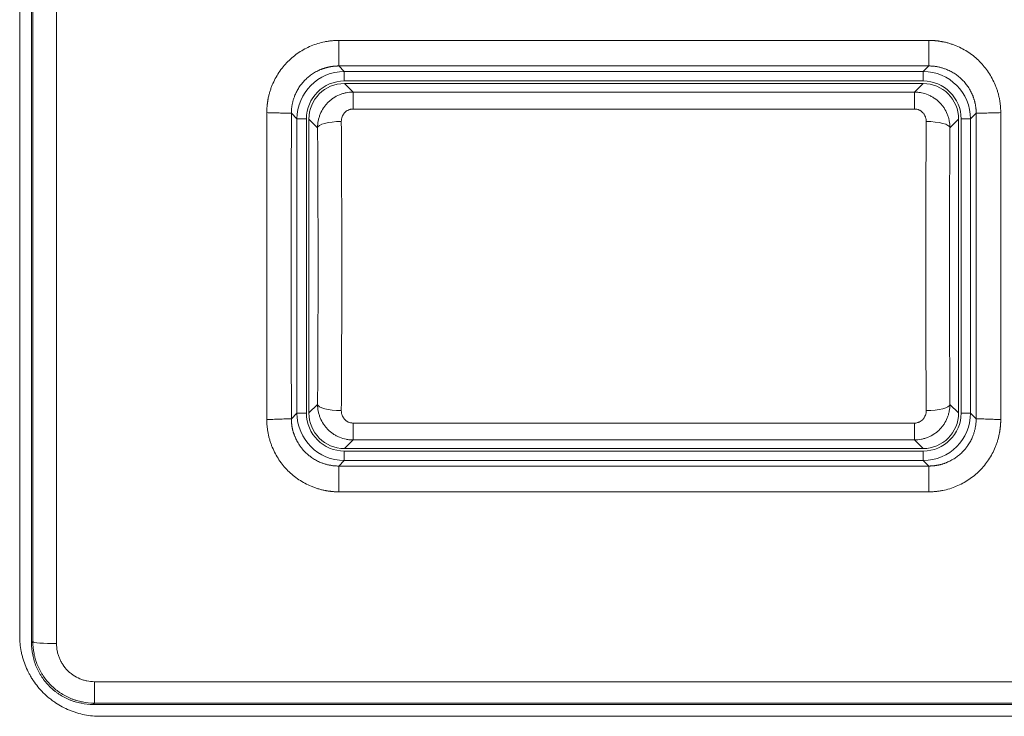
# Model space of a CAD drawing. Header units: millimetres. Extents: x 0 to 2122, y 0 to 1639.
# Tile 6 of 85: x 333 to 354, y 796 to 811. Entities that reach past the tile are written whole.
import ezdxf

# ---------------------------------------------------------------- set-up
doc = ezdxf.new("R2010")
doc.units = ezdxf.units.MM
doc.layers.add('1', color=7, linetype='Continuous', true_color=0xffffff)

msp = doc.modelspace()

# ---------------------------------------------------------------- linework, layer by layer
at = {"layer": '1', "color": 7, "linetype": 'Continuous', "lineweight": 13}
for p, q in [((332.805, 813.687), (332.805, 798.087)), ((339.534, 810.647), (351.976, 810.647)), ((339.534, 810.108), (339.651, 809.991)), ((351.976, 810.108), (339.534, 810.108)), ((351.859, 809.991), (351.976, 810.108)), ((339.651, 809.991), (351.859, 809.991)), ((339.651, 809.991), (339.651, 809.791)), ((351.859, 809.991), (351.859, 809.791)), ((351.859, 809.791), (339.651, 809.791)), ((339.655, 809.737), (339.835, 809.557)), ((339.655, 809.737), (351.855, 809.737)), ((351.675, 809.557), (351.855, 809.737)), ((339.835, 809.557), (351.675, 809.557)), ((339.835, 809.557), (339.835, 809.2)), ((351.675, 809.557), (351.675, 809.2)), ((351.675, 809.2), (339.835, 809.2)), ((338.652, 808.991), (338.534, 809.109)), ((338.652, 802.784), (338.652, 808.991)), ((338.852, 808.991), (338.652, 808.991)), ((338.852, 808.991), (338.852, 802.784)), ((338.905, 802.787), (338.905, 808.988)), ((339.087, 808.805), (338.905, 808.988)), ((352.605, 808.988), (352.423, 808.805)), ((352.605, 808.988), (352.605, 802.787)), ((352.658, 802.784), (352.658, 808.991)), ((352.858, 808.991), (352.658, 808.991)), ((352.977, 809.109), (352.858, 808.991)), ((352.858, 808.991), (352.858, 802.784)), ((338.905, 802.787), (339.087, 802.969)), ((352.423, 802.969), (352.605, 802.787)), ((338.534, 802.666), (338.652, 802.784)), ((338.852, 802.784), (338.652, 802.784)), ((352.858, 802.784), (352.658, 802.784)), ((352.858, 802.784), (352.976, 802.666)), ((339.835, 802.574), (351.675, 802.574)), ((339.835, 802.574), (339.835, 802.218)), ((351.675, 802.574), (351.675, 802.218)), ((339.835, 802.218), (339.655, 802.037)), ((351.675, 802.218), (339.835, 802.218)), ((351.855, 802.037), (351.675, 802.218)), ((339.651, 801.984), (351.859, 801.984)), ((339.651, 801.984), (339.651, 801.784)), ((351.855, 802.037), (339.655, 802.037)), ((351.859, 801.984), (351.859, 801.784)), ((339.651, 801.784), (339.535, 801.667)), ((351.859, 801.784), (339.651, 801.784)), ((351.975, 801.667), (351.859, 801.784)), ((339.535, 801.667), (351.975, 801.667)), ((351.975, 801.123), (339.535, 801.123)), ((334.38, 797.118), (407.877, 797.118)), ((334.38, 797.118), (334.38, 796.665)), ((334.353, 796.637), (407.867, 796.637)), ((407.877, 796.665), (334.38, 796.665)), ((407.644, 796.387), (334.505, 796.387))]:
    msp.add_line(p, q, dxfattribs=at)
for centre, major_axis, ratio, start_param, end_param in [((339.652, 808.991), (-0.707, 0.707), 0.999817, 5.497939, 7.068431), ((351.858, 808.991), (0.707, 0.707), 0.999817, 5.497939, 7.068431), ((339.652, 808.991), (0.566, -0.566), 0.999695, 2.356347, 3.926839), ((351.858, 808.991), (-0.566, -0.566), 0.999695, 2.356347, 3.926839), ((339.587, 808.805), (-0.5, -0.004), 0.264048, 4.710496, 6.256042), ((338.808, 805.887), (0, 11.05), 0.026186, 4.445165, 4.979613), ((339.308, 805.887), (0, 11.55), 0.025052, 4.445165, 4.979613), ((352.202, 805.887), (0, 11.55), 0.025052, 1.303573, 1.83802), ((351.923, 808.805), (-0.5, 0.004), 0.264048, 3.168736, 4.714282), ((352.702, 805.887), (0, 11.05), 0.026186, 1.303573, 1.83802), ((339.587, 802.969), (-0.5, 0.004), 0.264048, 0.027144, 1.572689), ((351.923, 802.969), (-0.5, -0.004), 0.264048, 1.568903, 3.114449), ((339.652, 802.784), (0.707, 0.707), 0.999817, 2.356347, 3.926839), ((339.652, 802.784), (0.566, 0.566), 0.999695, 2.356347, 3.926839), ((351.858, 802.784), (-0.566, 0.566), 0.999695, 2.356347, 3.926839), ((351.858, 802.784), (-0.707, 0.707), 0.999817, 2.356347, 3.926839), ((333.581, 797.964), (0.5, 0), 0.084149, 3.159108, 4.712387)]:
    msp.add_ellipse(centre, major_axis=major_axis, ratio=ratio, start_param=start_param, end_param=end_param, dxfattribs=at)
at = {"layer": '1', "color": 7, "linetype": 'Continuous', "lineweight": 13, "extrusion": (3.3771e-17, -6.16298e-33, -1)}
msp.add_ellipse((339.655, 808.987), major_axis=(0.531, -0.531), ratio=0.999315, start_param=2.356537, end_param=3.926648, dxfattribs=at)
at = {"layer": '1', "color": 7, "linetype": 'Continuous', "lineweight": 13, "extrusion": (3.3771e-17, 6.16298e-33, -1)}
msp.add_ellipse((351.855, 808.987), major_axis=(0.531, 0.531), ratio=0.999315, start_param=5.49813, end_param=7.068241, dxfattribs=at)
at = {"layer": '1', "color": 7, "linetype": 'Continuous', "lineweight": 13, "extrusion": (0, 0, -1)}
msp.add_ellipse((339.655, 802.787), major_axis=(-0.531, -0.531), ratio=0.999315, start_param=5.49813, end_param=7.068241, dxfattribs=at)
at = {"layer": '1', "color": 7, "linetype": 'Continuous', "lineweight": 13, "extrusion": (-3.3771e-17, 3.08149e-33, -1)}
msp.add_ellipse((351.855, 802.787), major_axis=(-0.531, 0.531), ratio=0.999315, start_param=2.356537, end_param=3.926648, dxfattribs=at)
at = {"layer": '1', "color": 7, "linetype": 'Continuous', "lineweight": 13}
for points, knots in [([(333.055, 813.837), (333.055, 812.515), (333.055, 811.191), (333.055, 809.203), (333.055, 808.539), (333.055, 807.213), (333.055, 805.886), (333.055, 804.228), (333.055, 803.234), (333.055, 802.571), (333.055, 802.239), (333.055, 800.583), (333.055, 799.259), (333.055, 797.937)], [0, 0, 0, 0, 0.25, 0.25, 0.375, 0.375, 0.5, 0.625, 0.6875, 0.6875, 0.75, 0.75, 1, 1, 1, 1]), ([(333.081, 797.964), (333.081, 799.282), (333.081, 801.92), (333.081, 804.562), (333.081, 806.215), (333.081, 806.546), (333.081, 807.207), (333.081, 808.199), (333.081, 809.19), (333.081, 811.172), (333.081, 812.492), (333.081, 813.811)], [0, 0, 0, 0, 0.25, 0.5, 0.5, 0.5625, 0.5625, 0.625, 0.75, 0.75, 1, 1, 1, 1]), ([(333.581, 813.848), (333.581, 812.522), (333.581, 811.196), (333.581, 809.204), (333.581, 808.208), (333.581, 807.212), (333.581, 806.547), (333.581, 806.215), (333.581, 804.554), (333.581, 801.898), (333.581, 799.247), (333.581, 797.922)], [0, 0, 0, 0, 0.25, 0.25, 0.375, 0.4375, 0.4375, 0.5, 0.5, 0.75, 1, 1, 1, 1]), ([(338.016, 809.123), (338.016, 809.13), (338.016, 809.143), (338.016, 809.163), (338.017, 809.183), (338.018, 809.203), (338.019, 809.223), (338.021, 809.243), (338.022, 809.262), (338.024, 809.282), (338.026, 809.302), (338.029, 809.322), (338.032, 809.342), (338.035, 809.361), (338.038, 809.381), (338.041, 809.401), (338.048, 809.438), (338.061, 809.493), (338.081, 809.565), (338.104, 809.637), (338.14, 809.73), (338.193, 809.842), (338.27, 809.971), (338.358, 810.091), (338.459, 810.202), (338.569, 810.303), (338.689, 810.392), (338.816, 810.469), (338.951, 810.533), (339.092, 810.584), (339.212, 810.614), (339.31, 810.631), (339.372, 810.639), (339.422, 810.643), (339.459, 810.646), (339.497, 810.647), (339.522, 810.647), (339.534, 810.647)], [0, 0, 0, 0, 0.008365, 0.016721, 0.025069, 0.033411, 0.041748, 0.050082, 0.058414, 0.066745, 0.075077, 0.083411, 0.091749, 0.100092, 0.108442, 0.1168, 0.125167, 0.156393, 0.18768, 0.219135, 0.250625, 0.312969, 0.375312, 0.437952, 0.500608, 0.562858, 0.62514, 0.68755, 0.750003, 0.812347, 0.874741, 0.905978, 0.937334, 0.952972, 0.968623, 0.984295, 1, 1, 1, 1]), ([(351.976, 810.647), (351.982, 810.647), (351.996, 810.647), (352.015, 810.647), (352.035, 810.646), (352.055, 810.645), (352.075, 810.644), (352.095, 810.643), (352.114, 810.641), (352.134, 810.639), (352.154, 810.637), (352.173, 810.635), (352.193, 810.632), (352.213, 810.629), (352.232, 810.626), (352.252, 810.622), (352.289, 810.615), (352.344, 810.603), (352.416, 810.583), (352.487, 810.559), (352.58, 810.523), (352.692, 810.47), (352.82, 810.393), (352.94, 810.304), (353.05, 810.203), (353.15, 810.093), (353.239, 809.973), (353.316, 809.844), (353.369, 809.731), (353.405, 809.638), (353.429, 809.567), (353.449, 809.495), (353.463, 809.434), (353.472, 809.385), (353.478, 809.348), (353.483, 809.311), (353.487, 809.273), (353.49, 809.236), (353.492, 809.198), (353.494, 809.161), (353.494, 809.136), (353.494, 809.123)], [0, 0, 0, 0, 0.008318, 0.016628, 0.02493, 0.033227, 0.04152, 0.049811, 0.0581, 0.066389, 0.07468, 0.082974, 0.091273, 0.099577, 0.107889, 0.11621, 0.12454, 0.155595, 0.186771, 0.218079, 0.249465, 0.311601, 0.373795, 0.43634, 0.498961, 0.561239, 0.623608, 0.686171, 0.74882, 0.780165, 0.811445, 0.842737, 0.874115, 0.889879, 0.905616, 0.921336, 0.937047, 0.952759, 0.968483, 0.984227, 1, 1, 1, 1]), ([(339.534, 810.108), (339.529, 810.108), (339.518, 810.108), (339.502, 810.107), (339.485, 810.107), (339.468, 810.106), (339.452, 810.105), (339.435, 810.103), (339.418, 810.101), (339.4, 810.099), (339.383, 810.096), (339.366, 810.094), (339.348, 810.091), (339.331, 810.087), (339.313, 810.083), (339.295, 810.079), (339.277, 810.074), (339.259, 810.069), (339.241, 810.064), (339.223, 810.058), (339.205, 810.052), (339.187, 810.046), (339.169, 810.039), (339.143, 810.029), (339.11, 810.014), (339.068, 809.993), (339.023, 809.968), (338.965, 809.932), (338.898, 809.882), (338.823, 809.814), (338.754, 809.737), (338.694, 809.655), (338.647, 809.573), (338.616, 809.508), (338.597, 809.46), (338.586, 809.427), (338.575, 809.395), (338.566, 809.363), (338.558, 809.331), (338.552, 809.299), (338.546, 809.267), (338.541, 809.235), (338.538, 809.203), (338.535, 809.171), (338.534, 809.14), (338.534, 809.119), (338.534, 809.109)], [0, 0, 0, 0, 0.010323, 0.020747, 0.031273, 0.041901, 0.052631, 0.063462, 0.074395, 0.085429, 0.096566, 0.107804, 0.119144, 0.130585, 0.142129, 0.153774, 0.16552, 0.177369, 0.189319, 0.201371, 0.213525, 0.22578, 0.238138, 0.250597, 0.278112, 0.30813, 0.340651, 0.375675, 0.437975, 0.500275, 0.569475, 0.634165, 0.694343, 0.750011, 0.771932, 0.793656, 0.815181, 0.836508, 0.857637, 0.878568, 0.899302, 0.919837, 0.940174, 0.960314, 0.980256, 1, 1, 1, 1]), ([(352.977, 809.109), (352.977, 809.114), (352.976, 809.125), (352.976, 809.141), (352.975, 809.158), (352.974, 809.174), (352.973, 809.191), (352.972, 809.207), (352.97, 809.224), (352.968, 809.24), (352.965, 809.257), (352.963, 809.274), (352.96, 809.29), (352.957, 809.307), (352.953, 809.324), (352.949, 809.341), (352.945, 809.358), (352.94, 809.375), (352.936, 809.391), (352.93, 809.408), (352.925, 809.425), (352.919, 809.442), (352.913, 809.459), (352.907, 809.476), (352.89, 809.516), (352.86, 809.581), (352.811, 809.662), (352.752, 809.742), (352.686, 809.815), (352.611, 809.883), (352.532, 809.941), (352.448, 809.991), (352.378, 810.024), (352.326, 810.045), (352.292, 810.057), (352.259, 810.067), (352.227, 810.076), (352.194, 810.084), (352.162, 810.091), (352.13, 810.096), (352.098, 810.101), (352.067, 810.104), (352.036, 810.106), (352.006, 810.108), (351.986, 810.108), (351.976, 810.108)], [0, 0, 0, 0, 0.010294, 0.020643, 0.031046, 0.041504, 0.052016, 0.062583, 0.073205, 0.083881, 0.094611, 0.105396, 0.116236, 0.12713, 0.138079, 0.149083, 0.160141, 0.171254, 0.182421, 0.193643, 0.20492, 0.216251, 0.227637, 0.239078, 0.250573, 0.310764, 0.375609, 0.432834, 0.500205, 0.562828, 0.62545, 0.68723, 0.749969, 0.772667, 0.795027, 0.817048, 0.838731, 0.860074, 0.881079, 0.901746, 0.922074, 0.942063, 0.961714, 0.981026, 1, 1, 1, 1]), ([(339.087, 808.805), (339.087, 808.855), (339.092, 808.903), (339.104, 808.964), (339.107, 808.976), (339.113, 808.999), (339.116, 809.011), (339.126, 809.047), (339.135, 809.07), (339.162, 809.138), (339.185, 809.181), (339.219, 809.232), (339.226, 809.242), (339.241, 809.262), (339.264, 809.291), (339.304, 809.337), (339.341, 809.37), (339.378, 809.401), (339.398, 809.416), (339.46, 809.457), (339.503, 809.48), (339.559, 809.504), (339.571, 809.508), (339.594, 809.517), (339.606, 809.521), (339.641, 809.531), (339.665, 809.537), (339.737, 809.552), (339.786, 809.557), (339.835, 809.557)], [0, 0, 0, 0, 0.125, 0.125, 0.15625, 0.15625, 0.1875, 0.1875, 0.25, 0.25, 0.375, 0.375, 0.40625, 0.40625, 0.4375, 0.5, 0.5625, 0.5625, 0.625, 0.625, 0.75, 0.75, 0.78125, 0.78125, 0.8125, 0.8125, 0.875, 0.875, 1, 1, 1, 1]), ([(351.675, 809.557), (351.7, 809.557), (351.724, 809.555), (351.761, 809.552), (351.773, 809.55), (351.798, 809.547), (351.81, 809.544), (351.871, 809.532), (351.918, 809.518), (351.985, 809.489), (352.007, 809.479), (352.04, 809.461), (352.051, 809.455), (352.072, 809.442), (352.082, 809.436), (352.133, 809.401), (352.171, 809.37), (352.214, 809.327), (352.222, 809.318), (352.239, 809.3), (352.247, 809.29), (352.27, 809.261), (352.285, 809.242), (352.325, 809.181), (352.348, 809.137), (352.376, 809.069), (352.384, 809.046), (352.398, 808.999), (352.404, 808.975), (352.418, 808.903), (352.423, 808.855), (352.423, 808.805)], [0, 0, 0, 0, 0.0625, 0.0625, 0.09375, 0.09375, 0.125, 0.125, 0.25, 0.25, 0.3125, 0.3125, 0.34375, 0.34375, 0.375, 0.375, 0.5, 0.5, 0.53125, 0.53125, 0.5625, 0.5625, 0.625, 0.625, 0.75, 0.75, 0.8125, 0.8125, 0.875, 0.875, 1, 1, 1, 1]), ([(339.835, 809.2), (339.818, 809.2), (339.801, 809.198), (339.776, 809.193), (339.768, 809.191), (339.752, 809.185), (339.744, 809.182), (339.721, 809.172), (339.706, 809.163), (339.686, 809.148), (339.679, 809.143), (339.667, 809.131), (339.655, 809.119), (339.645, 809.106), (339.635, 809.093), (339.63, 809.086), (339.617, 809.065), (339.61, 809.05), (339.599, 809.019), (339.594, 809.003), (339.589, 808.97), (339.587, 808.954), (339.587, 808.937)], [0, 0, 0, 0, 0.125, 0.125, 0.1875, 0.1875, 0.25, 0.25, 0.375, 0.375, 0.4375, 0.4375, 0.5, 0.5625, 0.5625, 0.625, 0.625, 0.75, 0.75, 0.875, 0.875, 1, 1, 1, 1]), ([(351.923, 808.937), (351.923, 808.954), (351.921, 808.97), (351.917, 808.994), (351.916, 809.002), (351.911, 809.018), (351.909, 809.026), (351.9, 809.05), (351.893, 809.065), (351.88, 809.086), (351.876, 809.093), (351.866, 809.106), (351.86, 809.113), (351.844, 809.131), (351.831, 809.143), (351.811, 809.158), (351.804, 809.162), (351.789, 809.171), (351.782, 809.175), (351.759, 809.186), (351.743, 809.191), (351.718, 809.197), (351.709, 809.198), (351.692, 809.2), (351.683, 809.2), (351.675, 809.2)], [0, 0, 0, 0, 0.125, 0.125, 0.1875, 0.1875, 0.25, 0.25, 0.375, 0.375, 0.4375, 0.4375, 0.5, 0.5, 0.625, 0.625, 0.6875, 0.6875, 0.75, 0.75, 0.875, 0.875, 0.9375, 0.9375, 1, 1, 1, 1]), ([(338.016, 802.647), (338.016, 802.701), (338.016, 802.809), (338.016, 802.971), (338.016, 803.133), (338.016, 803.295), (338.016, 803.457), (338.016, 803.618), (338.016, 803.78), (338.016, 803.942), (338.016, 804.104), (338.016, 804.266), (338.015, 804.428), (338.015, 804.59), (338.015, 804.752), (338.015, 804.914), (338.015, 805.075), (338.015, 805.237), (338.015, 805.399), (338.015, 805.561), (338.015, 805.723), (338.015, 805.906), (338.015, 806.111), (338.015, 806.365), (338.015, 806.647), (338.015, 806.956), (338.015, 807.266), (338.015, 807.576), (338.015, 807.885), (338.015, 808.195), (338.016, 808.504), (338.016, 808.814), (338.016, 809.02), (338.016, 809.123)], [0, 0, 0, 0, 0.025, 0.05, 0.075, 0.1, 0.124999, 0.149999, 0.174999, 0.199999, 0.224999, 0.249999, 0.274999, 0.299999, 0.324999, 0.349999, 0.374999, 0.4, 0.425, 0.45, 0.475, 0.5, 0.53491, 0.56983, 0.617627, 0.665424, 0.713221, 0.761017, 0.808814, 0.856611, 0.904407, 0.952204, 1, 1, 1, 1]), ([(353.494, 809.123), (353.494, 809.069), (353.494, 808.959), (353.494, 808.795), (353.494, 808.632), (353.495, 808.468), (353.495, 808.304), (353.495, 808.14), (353.495, 807.976), (353.495, 807.812), (353.495, 807.648), (353.495, 807.485), (353.495, 807.321), (353.495, 807.157), (353.495, 806.993), (353.495, 806.829), (353.495, 806.665), (353.495, 806.501), (353.495, 806.289), (353.495, 806.03), (353.495, 805.722), (353.495, 805.415), (353.495, 805.107), (353.495, 804.8), (353.495, 804.492), (353.495, 804.185), (353.494, 803.877), (353.494, 803.57), (353.494, 803.262), (353.494, 802.955), (353.494, 802.75), (353.494, 802.647)], [0, 0, 0, 0, 0.025303, 0.050606, 0.07591, 0.101213, 0.126517, 0.151821, 0.177124, 0.202428, 0.227733, 0.253037, 0.278341, 0.303646, 0.32895, 0.354255, 0.37956, 0.404865, 0.43017, 0.477654, 0.525138, 0.572623, 0.620108, 0.667593, 0.715079, 0.762565, 0.810051, 0.857538, 0.905025, 0.952512, 1, 1, 1, 1]), ([(339.835, 802.218), (339.811, 802.218), (339.786, 802.219), (339.749, 802.223), (339.737, 802.224), (339.712, 802.228), (339.7, 802.23), (339.639, 802.242), (339.593, 802.257), (339.525, 802.285), (339.503, 802.296), (339.47, 802.313), (339.459, 802.319), (339.438, 802.332), (339.428, 802.339), (339.377, 802.373), (339.339, 802.404), (339.296, 802.448), (339.288, 802.457), (339.271, 802.475), (339.263, 802.484), (339.24, 802.513), (339.226, 802.533), (339.185, 802.594), (339.162, 802.637), (339.134, 802.705), (339.126, 802.729), (339.112, 802.776), (339.106, 802.8), (339.092, 802.871), (339.087, 802.92), (339.087, 802.969)], [0, 0, 0, 0, 0.0625, 0.0625, 0.09375, 0.09375, 0.125, 0.125, 0.25, 0.25, 0.3125, 0.3125, 0.34375, 0.34375, 0.375, 0.375, 0.5, 0.5, 0.53125, 0.53125, 0.5625, 0.5625, 0.625, 0.625, 0.75, 0.75, 0.8125, 0.8125, 0.875, 0.875, 1, 1, 1, 1]), ([(352.423, 802.969), (352.423, 802.92), (352.418, 802.871), (352.406, 802.811), (352.403, 802.799), (352.398, 802.775), (352.394, 802.763), (352.384, 802.728), (352.375, 802.705), (352.348, 802.637), (352.325, 802.594), (352.291, 802.542), (352.284, 802.532), (352.269, 802.512), (352.247, 802.483), (352.206, 802.438), (352.17, 802.405), (352.132, 802.374), (352.112, 802.359), (352.051, 802.318), (352.007, 802.294), (351.951, 802.271), (351.939, 802.266), (351.916, 802.258), (351.904, 802.254), (351.869, 802.243), (351.845, 802.237), (351.773, 802.223), (351.724, 802.218), (351.675, 802.218)], [0, 0, 0, 0, 0.125, 0.125, 0.15625, 0.15625, 0.1875, 0.1875, 0.25, 0.25, 0.375, 0.375, 0.40625, 0.40625, 0.4375, 0.5, 0.5625, 0.5625, 0.625, 0.625, 0.75, 0.75, 0.78125, 0.78125, 0.8125, 0.8125, 0.875, 0.875, 1, 1, 1, 1]), ([(339.587, 802.837), (339.587, 802.821), (339.589, 802.804), (339.593, 802.78), (339.595, 802.772), (339.599, 802.756), (339.601, 802.748), (339.61, 802.725), (339.617, 802.71), (339.63, 802.689), (339.634, 802.682), (339.644, 802.668), (339.65, 802.662), (339.666, 802.643), (339.679, 802.632), (339.699, 802.617), (339.706, 802.612), (339.721, 802.604), (339.728, 802.6), (339.751, 802.589), (339.767, 802.584), (339.792, 802.578), (339.801, 802.577), (339.818, 802.575), (339.827, 802.574), (339.835, 802.574)], [0, 0, 0, 0, 0.125, 0.125, 0.1875, 0.1875, 0.25, 0.25, 0.375, 0.375, 0.4375, 0.4375, 0.5, 0.5, 0.625, 0.625, 0.6875, 0.6875, 0.75, 0.75, 0.875, 0.875, 0.9375, 0.9375, 1, 1, 1, 1]), ([(351.675, 802.574), (351.692, 802.574), (351.709, 802.576), (351.734, 802.582), (351.742, 802.584), (351.758, 802.589), (351.766, 802.592), (351.789, 802.603), (351.804, 802.612), (351.824, 802.627), (351.831, 802.632), (351.843, 802.643), (351.855, 802.655), (351.866, 802.668), (351.875, 802.682), (351.88, 802.689), (351.893, 802.71), (351.9, 802.725), (351.911, 802.756), (351.916, 802.772), (351.921, 802.804), (351.923, 802.821), (351.923, 802.837)], [0, 0, 0, 0, 0.125, 0.125, 0.1875, 0.1875, 0.25, 0.25, 0.375, 0.375, 0.4375, 0.4375, 0.5, 0.5625, 0.5625, 0.625, 0.625, 0.75, 0.75, 0.875, 0.875, 1, 1, 1, 1]), ([(339.535, 801.123), (339.528, 801.123), (339.515, 801.123), (339.495, 801.124), (339.475, 801.124), (339.456, 801.125), (339.436, 801.126), (339.416, 801.128), (339.396, 801.13), (339.377, 801.132), (339.357, 801.134), (339.337, 801.136), (339.318, 801.139), (339.298, 801.142), (339.278, 801.145), (339.259, 801.149), (339.222, 801.156), (339.167, 801.168), (339.095, 801.188), (339.024, 801.212), (338.931, 801.248), (338.819, 801.301), (338.691, 801.378), (338.571, 801.467), (338.46, 801.567), (338.36, 801.678), (338.271, 801.798), (338.195, 801.926), (338.141, 802.039), (338.105, 802.132), (338.082, 802.203), (338.062, 802.275), (338.048, 802.336), (338.039, 802.386), (338.033, 802.423), (338.028, 802.46), (338.024, 802.497), (338.02, 802.535), (338.018, 802.572), (338.017, 802.61), (338.016, 802.635), (338.016, 802.647)], [0, 0, 0, 0, 0.008318, 0.016627, 0.02493, 0.033227, 0.04152, 0.04981, 0.058099, 0.066388, 0.074679, 0.082973, 0.091272, 0.099577, 0.107889, 0.116209, 0.12454, 0.155595, 0.186771, 0.218079, 0.249465, 0.3116, 0.373796, 0.43634, 0.498962, 0.56124, 0.62361, 0.686173, 0.74882, 0.780165, 0.811446, 0.842738, 0.874115, 0.88988, 0.905617, 0.921337, 0.937048, 0.952761, 0.968484, 0.984227, 1, 1, 1, 1]), ([(338.534, 802.666), (338.534, 802.661), (338.534, 802.65), (338.535, 802.633), (338.535, 802.616), (338.536, 802.599), (338.538, 802.583), (338.539, 802.565), (338.541, 802.548), (338.543, 802.531), (338.546, 802.514), (338.549, 802.496), (338.552, 802.479), (338.555, 802.461), (338.559, 802.443), (338.564, 802.426), (338.568, 802.408), (338.573, 802.39), (338.578, 802.372), (338.584, 802.354), (338.59, 802.337), (338.597, 802.319), (338.604, 802.301), (338.62, 802.26), (338.651, 802.195), (338.697, 802.117), (338.756, 802.037), (338.824, 801.96), (338.903, 801.89), (338.984, 801.831), (339.064, 801.783), (339.134, 801.75), (339.184, 801.731), (339.217, 801.719), (339.25, 801.709), (339.282, 801.7), (339.314, 801.692), (339.347, 801.685), (339.379, 801.68), (339.411, 801.675), (339.442, 801.672), (339.473, 801.669), (339.504, 801.668), (339.525, 801.668), (339.535, 801.667)], [0, 0, 0, 0, 0.010489, 0.021063, 0.031724, 0.04247, 0.053302, 0.06422, 0.075223, 0.086313, 0.097488, 0.10875, 0.120097, 0.13153, 0.143049, 0.154654, 0.166345, 0.178121, 0.189984, 0.201933, 0.213967, 0.226088, 0.238294, 0.250586, 0.309546, 0.375634, 0.423969, 0.500237, 0.571059, 0.625484, 0.690627, 0.75, 0.772212, 0.794173, 0.815884, 0.837343, 0.858552, 0.879511, 0.900219, 0.920676, 0.940882, 0.960839, 0.980545, 1, 1, 1, 1]), ([(351.975, 801.667), (351.98, 801.668), (351.991, 801.668), (352.007, 801.668), (352.023, 801.669), (352.039, 801.669), (352.056, 801.671), (352.072, 801.672), (352.089, 801.674), (352.105, 801.676), (352.122, 801.678), (352.138, 801.681), (352.155, 801.684), (352.172, 801.687), (352.189, 801.69), (352.206, 801.694), (352.223, 801.698), (352.24, 801.703), (352.257, 801.708), (352.274, 801.713), (352.291, 801.718), (352.308, 801.724), (352.325, 801.73), (352.342, 801.737), (352.382, 801.753), (352.447, 801.784), (352.528, 801.832), (352.608, 801.891), (352.687, 801.961), (352.755, 802.038), (352.813, 802.118), (352.86, 802.196), (352.893, 802.266), (352.913, 802.316), (352.924, 802.349), (352.935, 802.382), (352.944, 802.414), (352.952, 802.447), (352.958, 802.479), (352.964, 802.511), (352.968, 802.543), (352.972, 802.574), (352.974, 802.605), (352.976, 802.636), (352.976, 802.656), (352.976, 802.666)], [0, 0, 0, 0, 0.010136, 0.020341, 0.030614, 0.040957, 0.051369, 0.061849, 0.072399, 0.083017, 0.093705, 0.104461, 0.115287, 0.126181, 0.137144, 0.148177, 0.159278, 0.170449, 0.181688, 0.192996, 0.204374, 0.21582, 0.227336, 0.238921, 0.250574, 0.310138, 0.375619, 0.429718, 0.500224, 0.576727, 0.625468, 0.691208, 0.749988, 0.772394, 0.794514, 0.816348, 0.837896, 0.859159, 0.880136, 0.900827, 0.921233, 0.941353, 0.961187, 0.980736, 1, 1, 1, 1]), ([(353.494, 802.647), (353.494, 802.641), (353.494, 802.627), (353.493, 802.607), (353.493, 802.588), (353.492, 802.568), (353.49, 802.548), (353.489, 802.528), (353.487, 802.508), (353.485, 802.488), (353.483, 802.468), (353.481, 802.449), (353.478, 802.429), (353.475, 802.409), (353.472, 802.39), (353.468, 802.37), (353.461, 802.332), (353.449, 802.277), (353.429, 802.205), (353.405, 802.134), (353.37, 802.041), (353.316, 801.928), (353.24, 801.8), (353.151, 801.68), (353.051, 801.568), (352.94, 801.468), (352.821, 801.379), (352.693, 801.302), (352.558, 801.238), (352.418, 801.187), (352.297, 801.156), (352.199, 801.139), (352.137, 801.132), (352.087, 801.127), (352.05, 801.125), (352.013, 801.124), (351.988, 801.123), (351.975, 801.123)], [0, 0, 0, 0, 0.008365, 0.01672, 0.025068, 0.03341, 0.041747, 0.050081, 0.058413, 0.066744, 0.075076, 0.083411, 0.091749, 0.100092, 0.108442, 0.1168, 0.125167, 0.156392, 0.18768, 0.219134, 0.250625, 0.312969, 0.375312, 0.437952, 0.500608, 0.562858, 0.625139, 0.68755, 0.750003, 0.812346, 0.874739, 0.905976, 0.937334, 0.952972, 0.968622, 0.984295, 1, 1, 1, 1]), ([(334.505, 796.387), (334.393, 796.387), (334.282, 796.398), (334.119, 796.431), (334.065, 796.444), (333.985, 796.469), (333.958, 796.477), (333.905, 796.496), (333.879, 796.506), (333.751, 796.56), (333.653, 796.612), (333.537, 796.689), (333.515, 796.705), (333.47, 796.739), (333.448, 796.756), (333.383, 796.809), (333.342, 796.847), (333.224, 796.964), (333.154, 797.05), (333.076, 797.166), (333.061, 797.189), (333.032, 797.237), (333.019, 797.262), (332.979, 797.335), (332.932, 797.435), (332.895, 797.539), (332.871, 797.619), (332.863, 797.646), (332.85, 797.7), (332.843, 797.727), (332.816, 797.864), (332.805, 797.975), (332.805, 798.087)], [0, 0, 0, 0, 0.125, 0.125, 0.1875, 0.1875, 0.21875, 0.21875, 0.25, 0.25, 0.375, 0.375, 0.40625, 0.40625, 0.4375, 0.4375, 0.5, 0.5, 0.625, 0.625, 0.65625, 0.65625, 0.6875, 0.6875, 0.75, 0.8125, 0.8125, 0.84375, 0.84375, 0.875, 0.875, 1, 1, 1, 1]), ([(333.055, 797.937), (333.061, 797.943), (333.067, 797.949), (333.076, 797.958), (333.078, 797.961), (333.081, 797.964)], [0, 0, 0, 0, 0.66278, 0.66278, 1, 1, 1, 1]), ([(334.353, 796.637), (334.267, 796.637), (334.182, 796.646), (334.058, 796.671), (334.016, 796.681), (333.955, 796.7), (333.935, 796.706), (333.894, 796.721), (333.874, 796.728), (333.776, 796.769), (333.702, 796.809), (333.613, 796.868), (333.596, 796.881), (333.562, 796.906), (333.545, 796.919), (333.495, 796.96), (333.464, 796.989), (333.374, 797.079), (333.321, 797.144), (333.262, 797.233), (333.25, 797.251), (333.228, 797.288), (333.218, 797.306), (333.188, 797.363), (333.152, 797.439), (333.123, 797.519), (333.105, 797.58), (333.099, 797.6), (333.089, 797.641), (333.084, 797.662), (333.063, 797.767), (333.055, 797.852), (333.055, 797.937)], [0, 0, 0, 0, 0.125, 0.125, 0.1875, 0.1875, 0.21875, 0.21875, 0.25, 0.25, 0.375, 0.375, 0.40625, 0.40625, 0.4375, 0.4375, 0.5, 0.5, 0.625, 0.625, 0.65625, 0.65625, 0.6875, 0.6875, 0.75, 0.8125, 0.8125, 0.84375, 0.84375, 0.875, 0.875, 1, 1, 1, 1]), ([(334.38, 796.665), (334.294, 796.665), (334.21, 796.673), (334.085, 796.698), (334.044, 796.708), (333.983, 796.727), (333.963, 796.733), (333.922, 796.748), (333.902, 796.756), (333.804, 796.796), (333.73, 796.836), (333.641, 796.895), (333.624, 796.907), (333.59, 796.933), (333.573, 796.946), (333.523, 796.987), (333.492, 797.015), (333.402, 797.105), (333.348, 797.17), (333.289, 797.259), (333.278, 797.277), (333.256, 797.314), (333.245, 797.332), (333.215, 797.389), (333.179, 797.465), (333.15, 797.545), (333.132, 797.606), (333.126, 797.626), (333.116, 797.668), (333.111, 797.689), (333.09, 797.793), (333.082, 797.878), (333.081, 797.964)], [0, 0, 0, 0, 0.125, 0.125, 0.1875, 0.1875, 0.21875, 0.21875, 0.25, 0.25, 0.375, 0.375, 0.40625, 0.40625, 0.4375, 0.4375, 0.5, 0.5, 0.625, 0.625, 0.65625, 0.65625, 0.6875, 0.6875, 0.75, 0.8125, 0.8125, 0.84375, 0.84375, 0.875, 0.875, 1, 1, 1, 1]), ([(333.581, 797.922), (333.581, 797.87), (333.586, 797.817), (333.599, 797.753), (333.602, 797.74), (333.608, 797.714), (333.619, 797.676), (333.641, 797.615), (333.663, 797.568), (333.681, 797.533), (333.688, 797.522), (333.701, 797.499), (333.708, 797.488), (333.744, 797.433), (333.777, 797.392), (333.832, 797.337), (333.852, 797.319), (333.882, 797.294), (333.893, 797.285), (333.914, 797.27), (333.924, 797.262), (333.979, 797.225), (334.025, 797.2), (334.085, 797.175), (334.097, 797.17), (334.122, 797.161), (334.135, 797.157), (334.173, 797.146), (334.198, 797.139), (334.275, 797.124), (334.327, 797.118), (334.38, 797.118)], [0, 0, 0, 0, 0.125, 0.125, 0.15625, 0.15625, 0.1875, 0.25, 0.3125, 0.3125, 0.34375, 0.34375, 0.375, 0.375, 0.5, 0.5, 0.5625, 0.5625, 0.59375, 0.59375, 0.625, 0.625, 0.75, 0.75, 0.78125, 0.78125, 0.8125, 0.8125, 0.875, 0.875, 1, 1, 1, 1]), ([(334.38, 796.665), (334.377, 796.661), (334.373, 796.658), (334.364, 796.649), (334.358, 796.643), (334.353, 796.637)], [0, 0, 0, 0, 0.371781, 0.371781, 1, 1, 1, 1])]:
    msp.add_open_spline(points, degree=3, knots=knots, dxfattribs=at)
for points, degree in [([(339.534, 810.647), (339.534, 810.108)], 1), ([(351.976, 810.647), (351.976, 810.108)], 1), ([(338.016, 809.123), (338.534, 809.109)], 1), ([(338.534, 809.109), (338.532, 805.887), (338.534, 802.666)], 2), ([(352.976, 802.666), (352.978, 805.887), (352.977, 809.109)], 2), ([(353.494, 809.123), (352.977, 809.109)], 1), ([(338.534, 802.666), (338.016, 802.647)], 1), ([(352.976, 802.666), (353.494, 802.647)], 1), ([(339.535, 801.667), (339.535, 801.123)], 1), ([(351.975, 801.667), (351.975, 801.123)], 1)]:
    msp.add_open_spline(points, degree=degree, dxfattribs=at)

doc.saveas('drawing.dxf')
